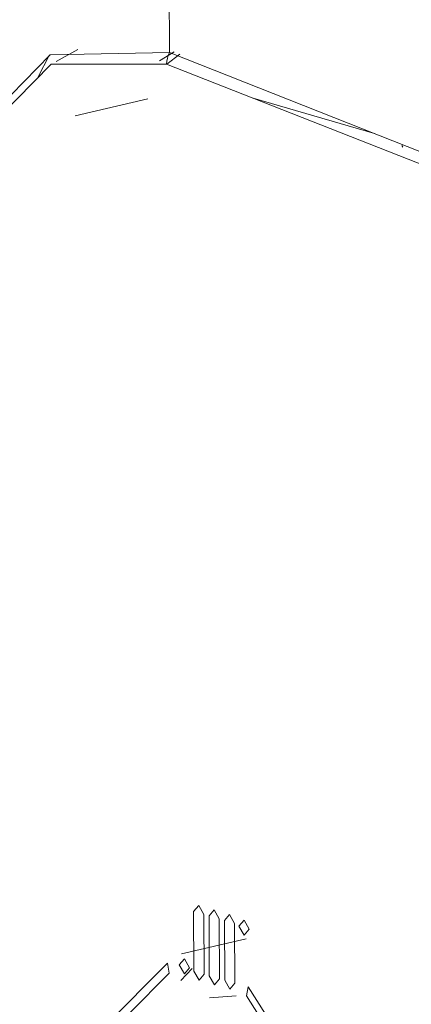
# Model space of a CAD drawing. Header units: millimetres. Extents: x 37081 to 77972, y -4495 to 22354.
# Tile 83 of 109: x 64242 to 64261, y 15353 to 15401. Entities that reach past the tile are written whole.
import ezdxf

# ---------------------------------------------------------------- set-up
doc = ezdxf.new("R2010")
doc.units = ezdxf.units.MM
doc.layers.add('G-XREF-____-OTLN', color=8, linetype='Continuous', lineweight=9)
doc.layers.add('M-EQPM-____-OTLN', color=50, linetype='Continuous', lineweight=20)

# ---------------------------------------------------------------- blocks, each defined once
blk = doc.blocks.new('City Class FR - City Class F_iam-1595380-_3D_ копия 2 копия 1')
at = {"layer": 'G-XREF-____-OTLN'}
for p, q in [((5614.32, 15398.502), (5615.376, 15399.077)), ((5614.027, 15398.819), (5609.649, 15394.349)), ((5613.421, 15397.713), (5613.996, 15398.819)), ((5619.837, 15398.932), (5614.027, 15398.819)), ((5619.344, 15398.538), (5620.06, 15398.966)), ((5619.711, 15398.374), (5620.335, 15398.851)), ((5618.784, 15396.674), (5615.245, 15395.847)), ((5629.821, 15394.983), (5623.906, 15396.716)), ((5631.156, 15394.414), (5631.204, 15394.323)), ((5621.012, 15357.093), (5621.024, 15354.175)), ((5621.024, 15354.175), (5621.012, 15357.093)), ((5621.519, 15354.03), (5621.507, 15356.948)), ((5621.507, 15356.948), (5621.519, 15354.03)), ((5621.762, 15356.873), (5621.774, 15353.956)), ((5621.774, 15353.956), (5621.762, 15356.873)), ((5622.269, 15353.811), (5622.257, 15356.728)), ((5622.257, 15356.728), (5622.269, 15353.811)), ((5622.512, 15356.654), (5622.524, 15353.736)), ((5622.524, 15353.736), (5622.512, 15356.654)), ((5623.019, 15353.591), (5623.007, 15356.509)), ((5623.007, 15356.509), (5623.019, 15353.591)), ((5623.569, 15355.76), (5620.416, 15355.023)), ((5619.82, 15354.083), (5619.742, 15354.575)), ((5619.742, 15354.575), (5619.82, 15354.083)), ((5620.943, 15354.32), (5620.382, 15353.73)), ((5623.662, 15353.426), (5623.588, 15352.979)), ((5623.588, 15352.979), (5623.662, 15353.426)), ((5621.788, 15352.879), (5623.085, 15352.986))]:
    blk.add_line(p, q, dxfattribs=at)
for points in [[(5619.796, 15405.345, 0), (5619.817, 15402.139, 0), (5619.837, 15398.932, 0)], [(5619.837, 15398.932, 0), (5619.777, 15398.798, 0), (5619.732, 15398.658, 0), (5619.702, 15398.517, 0), (5619.688, 15398.376, 0)], [(5619.837, 15398.932, 0), (5651.782, 15386.299, 0), (5683.732, 15373.669, 0)], [(5619.688, 15398.376, 0), (5614.07, 15398.372, 0), (5609.811, 15394.048, 0)], [(5619.688, 15398.376, 0), (5651.659, 15385.798, 0), (5683.63, 15373.215, 0)], [(5621.507, 15356.948, 0), (5621.258, 15357.383, 0), (5621.012, 15357.093, 0)], [(5621.012, 15357.093, 0), (5621.258, 15357.383, 0), (5621.507, 15356.948, 0)], [(5622.257, 15356.728, 0), (5622.008, 15357.163, 0), (5621.762, 15356.873, 0)], [(5621.762, 15356.873, 0), (5622.008, 15357.163, 0), (5622.257, 15356.728, 0)], [(5623.007, 15356.509, 0), (5622.758, 15356.943, 0), (5622.512, 15356.654, 0)], [(5622.512, 15356.654, 0), (5622.758, 15356.943, 0), (5623.007, 15356.509, 0)], [(5623.722, 15356.229, 0), (5623.467, 15356.674, 0), (5623.215, 15356.378, 0)], [(5623.215, 15356.378, 0), (5623.467, 15356.674, 0), (5623.722, 15356.229, 0)], [(5623.215, 15356.378, 0), (5623.47, 15355.933, 0), (5623.722, 15356.229, 0)], [(5623.722, 15356.229, 0), (5623.47, 15355.933, 0), (5623.215, 15356.378, 0)], [(5619.742, 15354.575, 0), (5613.705, 15348.494, 0), (5614.9, 15336.427, 0)], [(5614.9, 15336.427, 0), (5613.705, 15348.494, 0), (5619.742, 15354.575, 0)], [(5620.816, 15354.341, 0), (5620.561, 15354.786, 0), (5620.309, 15354.49, 0)], [(5620.309, 15354.49, 0), (5620.561, 15354.786, 0), (5620.816, 15354.341, 0)], [(5620.309, 15354.49, 0), (5620.564, 15354.045, 0), (5620.816, 15354.341, 0)], [(5620.816, 15354.341, 0), (5620.564, 15354.045, 0), (5620.309, 15354.49, 0)], [(5615.164, 15336.635, 0), (5614.015, 15348.237, 0), (5619.82, 15354.083, 0)], [(5619.82, 15354.083, 0), (5614.015, 15348.237, 0), (5615.164, 15336.635, 0)], [(5621.024, 15354.175, 0), (5621.273, 15353.741, 0), (5621.519, 15354.03, 0)], [(5621.519, 15354.03, 0), (5621.273, 15353.741, 0), (5621.024, 15354.175, 0)], [(5621.774, 15353.956, 0), (5622.023, 15353.521, 0), (5622.269, 15353.811, 0)], [(5622.269, 15353.811, 0), (5622.023, 15353.521, 0), (5621.774, 15353.956, 0)], [(5622.524, 15353.736, 0), (5622.773, 15353.302, 0), (5623.019, 15353.591, 0)], [(5623.019, 15353.591, 0), (5622.773, 15353.302, 0), (5622.524, 15353.736, 0)], [(5628.668, 15332.394, 0), (5629.765, 15343.79, 0), (5623.662, 15353.426, 0)], [(5623.662, 15353.426, 0), (5629.765, 15343.79, 0), (5628.668, 15332.394, 0)], [(5623.588, 15352.979, 0), (5629.456, 15343.714, 0), (5628.401, 15332.758, 0)], [(5628.401, 15332.758, 0), (5629.456, 15343.714, 0), (5623.588, 15352.979, 0)]]:
    blk.add_polyline3d(points, dxfattribs=at)
blk = doc.blocks.new('City Class FR - City Class 25 FR-1553726-_3D_ копия 2 копия 1')
blk.add_blockref('City Class FR - City Class F_iam-1595380-_3D_ копия 2 копия 1', (0, 0))

msp = doc.modelspace()

# ---------------------------------------------------------------- block references
at = {"layer": 'M-EQPM-____-OTLN'}
msp.add_blockref('City Class FR - City Class 25 FR-1553726-_3D_ копия 2 копия 1', (58629.101, 0), dxfattribs=at)

doc.saveas('drawing.dxf')
